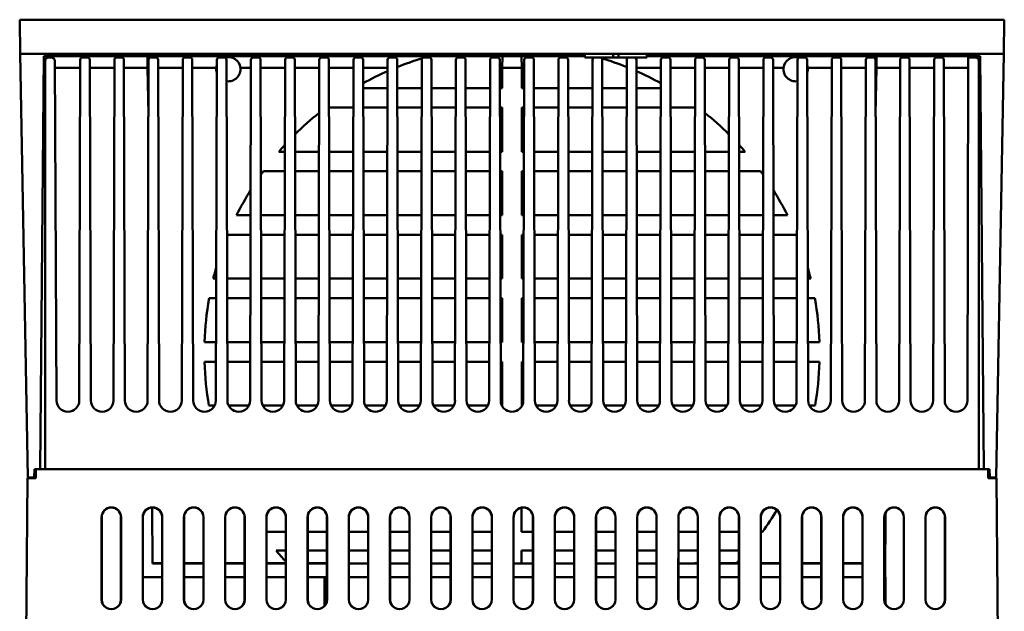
# Model space of a CAD drawing. Header units: inches. Extents: x -2.4 to 45.1, y -8.1 to 29.8.
# Tile 31 of 34: x 11.4 to 18.5, y 25.5 to 29.8. Entities that reach past the tile are written whole.
import ezdxf

# ---------------------------------------------------------------- set-up
doc = ezdxf.new("R2010")
doc.units = ezdxf.units.IN
doc.header["$MEASUREMENT"] = 0
doc.layers.add('Visible Edges(ANSI)', color=7, linetype='Continuous', lineweight=50)

msp = doc.modelspace()

# ---------------------------------------------------------------- linework, layer by layer
at = {"layer": 'Visible Edges(ANSI)'}
for p, q in [((11.3779, 29.8107), (18.5479, 29.8107)), ((11.3779, 29.8107), (11.3823, 29.5607)), ((18.5479, 29.8107), (18.5436, 29.5607)), ((11.4362, 26.4757), (11.3823, 29.5607)), ((11.3823, 29.5607), (18.5436, 29.5607)), ((11.5267, 26.5357), (11.5529, 29.5457)), ((11.5529, 29.5457), (15.4943, 29.5457)), ((11.5629, 29.2394), (11.5576, 29.5457)), ((12.3076, 29.5457), (12.3091, 29.4607)), ((14.8926, 29.5457), (14.8925, 29.4607)), ((15.0334, 29.4607), (15.0333, 29.5457)), ((15.4942, 29.5607), (15.4944, 29.5357)), ((15.6992, 29.5607), (15.6994, 29.5357)), ((15.7392, 29.5607), (15.739, 29.5357)), ((15.9442, 29.5607), (15.944, 29.5357)), ((15.9441, 29.5457), (18.3729, 29.5457)), ((17.6183, 29.5457), (17.6168, 29.4607)), ((18.3683, 29.5457), (18.3629, 29.2394)), ((18.3729, 29.5457), (18.3992, 26.5357)), ((18.5436, 29.5607), (18.4897, 26.4757)), ((11.5629, 29.5107), (11.5629, 26.5357)), ((11.6081, 29.5357), (11.5879, 29.5357)), ((11.6469, 27.0357), (11.6331, 29.5109)), ((11.8186, 29.5183), (11.8117, 27.0357)), ((11.8712, 29.5357), (11.8361, 29.5357)), ((11.8957, 27.0357), (11.8887, 29.5183)), ((12.0674, 29.5183), (12.0604, 27.0357)), ((12.12, 29.5357), (12.0849, 29.5357)), ((12.1444, 27.0357), (12.1375, 29.5183)), ((12.3161, 29.5183), (12.3092, 27.0357)), ((12.3687, 29.5357), (12.3336, 29.5357)), ((12.3932, 27.0357), (12.3862, 29.5183)), ((12.5649, 29.5183), (12.5579, 27.0357)), ((12.6175, 29.5357), (12.5824, 29.5357)), ((12.6419, 27.0357), (12.635, 29.5183)), ((12.8136, 29.5183), (12.8067, 27.0357)), ((12.8662, 29.5357), (12.8311, 29.5357)), ((12.8907, 27.0357), (12.8837, 29.5183)), ((13.0623, 29.5183), (13.0554, 27.0357)), ((13.1149, 29.5357), (13.0798, 29.5357)), ((13.1394, 27.0357), (13.1324, 29.5183)), ((13.3111, 29.5183), (13.3041, 27.0357)), ((13.3637, 29.5357), (13.3286, 29.5357)), ((13.3881, 27.0357), (13.3812, 29.5183)), ((13.5598, 29.5183), (13.5529, 27.0357)), ((13.6124, 29.5357), (13.5773, 29.5357)), ((13.6369, 27.0357), (13.6299, 29.5183)), ((13.8086, 29.5183), (13.8016, 27.0357)), ((13.8612, 29.5357), (13.8261, 29.5357)), ((13.8856, 27.0357), (13.8787, 29.5183)), ((14.0573, 29.5183), (14.0504, 27.0357)), ((14.1099, 29.5357), (14.0748, 29.5357)), ((14.1344, 27.0357), (14.1274, 29.5183)), ((14.306, 29.5183), (14.2991, 27.0357)), ((14.3586, 29.5357), (14.3235, 29.5357)), ((14.3831, 27.0357), (14.3761, 29.5183)), ((14.5548, 29.5183), (14.5478, 27.0357)), ((14.6074, 29.5357), (14.5723, 29.5357)), ((14.6318, 27.0357), (14.6249, 29.5183)), ((14.8035, 29.5183), (14.7966, 27.0357)), ((14.8561, 29.5357), (14.821, 29.5357)), ((14.8806, 27.0357), (14.8736, 29.5183)), ((15.0523, 29.5183), (15.0453, 27.0357)), ((15.1049, 29.5357), (15.0698, 29.5357)), ((15.1293, 27.0357), (15.1224, 29.5183)), ((15.301, 29.5183), (15.2941, 27.0357)), ((15.3536, 29.5357), (15.3185, 29.5357)), ((15.3781, 27.0357), (15.3711, 29.5183)), ((15.4944, 29.5357), (15.6994, 29.5357)), ((15.5497, 29.5183), (15.5428, 27.0357)), ((15.6268, 27.0357), (15.6198, 29.5183)), ((15.6994, 29.5357), (15.739, 29.5357)), ((15.739, 29.5357), (15.944, 29.5357)), ((15.7985, 29.5183), (15.7915, 27.0357)), ((15.8755, 27.0357), (15.8686, 29.5183)), ((16.0472, 29.5183), (16.0403, 27.0357)), ((16.0998, 29.5357), (16.0647, 29.5357)), ((16.1243, 27.0357), (16.1173, 29.5183)), ((16.296, 29.5183), (16.289, 27.0357)), ((16.3486, 29.5357), (16.3135, 29.5357)), ((16.373, 27.0357), (16.3661, 29.5183)), ((16.5447, 29.5183), (16.5378, 27.0357)), ((16.5973, 29.5357), (16.5622, 29.5357)), ((16.6218, 27.0357), (16.6148, 29.5183)), ((16.7935, 29.5183), (16.7865, 27.0357)), ((16.8461, 29.5357), (16.811, 29.5357)), ((16.8705, 27.0357), (16.8636, 29.5183)), ((17.0422, 29.5183), (17.0352, 27.0357)), ((17.0948, 29.5357), (17.0597, 29.5357)), ((17.1192, 27.0357), (17.1123, 29.5183)), ((17.2909, 29.5183), (17.284, 27.0357)), ((17.3435, 29.5357), (17.3084, 29.5357)), ((17.368, 27.0357), (17.361, 29.5183)), ((17.5397, 29.5183), (17.5327, 27.0357)), ((17.5923, 29.5357), (17.5572, 29.5357)), ((17.6167, 27.0357), (17.6098, 29.5183)), ((17.7884, 29.5183), (17.7815, 27.0357)), ((17.841, 29.5357), (17.8059, 29.5357)), ((17.8655, 27.0357), (17.8585, 29.5183)), ((18.0372, 29.5183), (18.0302, 27.0357)), ((18.0898, 29.5357), (18.0547, 29.5357)), ((18.1142, 27.0357), (18.1073, 29.5183)), ((18.2859, 29.5357), (18.2789, 27.0357)), ((18.3379, 29.5357), (18.2859, 29.5357)), ((18.3629, 26.5357), (18.3629, 29.5107)), ((11.5591, 29.4607), (11.5629, 29.4607)), ((11.6334, 29.4607), (11.8185, 29.4607)), ((12.0672, 29.4607), (11.8889, 29.4607)), ((12.3091, 29.4607), (12.1376, 29.4607)), ((12.3091, 29.4607), (12.316, 29.4607)), ((12.3091, 29.4607), (12.315, 29.1213)), ((12.3864, 29.4607), (12.5647, 29.4607)), ((12.6351, 29.4607), (12.81, 29.4607)), ((12.9859, 29.4607), (13.0622, 29.4607)), ((13.1326, 29.4607), (13.3109, 29.4607)), ((13.3813, 29.4607), (13.5597, 29.4607)), ((13.6301, 29.4607), (13.8084, 29.4607)), ((13.8788, 29.4607), (14.0571, 29.4607)), ((14.8925, 29.4607), (14.8924, 29.3116)), ((14.8925, 29.4607), (15.0334, 29.4607)), ((15.0335, 29.3116), (15.0334, 29.4607)), ((15.8687, 29.4607), (16.0471, 29.4607)), ((16.1175, 29.4607), (16.2958, 29.4607)), ((16.3662, 29.4607), (16.5446, 29.4607)), ((16.615, 29.4607), (16.7933, 29.4607)), ((16.8637, 29.4607), (16.94, 29.4607)), ((17.1159, 29.4607), (17.2908, 29.4607)), ((17.3612, 29.4607), (17.5395, 29.4607)), ((17.6099, 29.4607), (17.6168, 29.4607)), ((17.6109, 29.1213), (17.6168, 29.4607)), ((17.7883, 29.4607), (17.6168, 29.4607)), ((18.037, 29.4607), (17.8587, 29.4607)), ((18.1074, 29.4607), (18.2857, 29.4607)), ((18.3629, 29.4607), (18.3668, 29.4607)), ((14.0567, 29.3116), (13.8792, 29.3116)), ((14.3055, 29.3116), (14.128, 29.3116)), ((14.5542, 29.3116), (14.3767, 29.3116)), ((14.8029, 29.3116), (14.6255, 29.3116)), ((14.8924, 29.3116), (14.8742, 29.3116)), ((15.0517, 29.3116), (15.0335, 29.3116)), ((15.3004, 29.3116), (15.1229, 29.3116)), ((15.5492, 29.3116), (15.3717, 29.3116)), ((15.7979, 29.3116), (15.6204, 29.3116)), ((16.0467, 29.3116), (15.8692, 29.3116)), ((13.6309, 29.1705), (13.8076, 29.1705)), ((13.8796, 29.1705), (14.0563, 29.1705)), ((14.1284, 29.1705), (14.3051, 29.1705)), ((14.3771, 29.1705), (14.5538, 29.1705)), ((14.6259, 29.1705), (14.8026, 29.1705)), ((14.8746, 29.1705), (14.8923, 29.1705)), ((14.8923, 29.1705), (14.8921, 28.849)), ((15.0336, 29.1705), (15.0513, 29.1705)), ((15.0338, 28.849), (15.0336, 29.1705)), ((15.1233, 29.1705), (15.3, 29.1705)), ((15.3721, 29.1705), (15.5488, 29.1705)), ((15.6208, 29.1705), (15.7975, 29.1705)), ((15.8696, 29.1705), (16.0463, 29.1705)), ((16.1183, 29.1705), (16.295, 29.1705)), ((13.3092, 28.849), (13.2656, 28.849)), ((13.5579, 28.849), (13.3831, 28.849)), ((13.8067, 28.849), (13.6318, 28.849)), ((14.0554, 28.849), (13.8805, 28.849)), ((14.3042, 28.849), (14.1293, 28.849)), ((14.5529, 28.849), (14.378, 28.849)), ((14.8017, 28.849), (14.6268, 28.849)), ((14.8921, 28.849), (14.8755, 28.849)), ((15.0504, 28.849), (15.0338, 28.849)), ((15.2991, 28.849), (15.1242, 28.849)), ((15.5479, 28.849), (15.373, 28.849)), ((15.7966, 28.849), (15.6217, 28.849)), ((16.0454, 28.849), (15.8705, 28.849)), ((16.2941, 28.849), (16.1192, 28.849)), ((16.5428, 28.849), (16.3679, 28.849)), ((16.6603, 28.849), (16.6167, 28.849)), ((13.153, 28.7071), (13.3088, 28.7071)), ((13.3835, 28.7071), (13.5576, 28.7071)), ((13.6322, 28.7071), (13.8063, 28.7071)), ((13.8809, 28.7071), (14.055, 28.7071)), ((14.1297, 28.7071), (14.3038, 28.7071)), ((14.3784, 28.7071), (14.5525, 28.7071)), ((14.6272, 28.7071), (14.8013, 28.7071)), ((14.8759, 28.7071), (14.892, 28.7071)), ((14.892, 28.7071), (14.8917, 28.3863)), ((15.0339, 28.7071), (15.05, 28.7071)), ((15.0342, 28.3863), (15.0339, 28.7071)), ((15.1246, 28.7071), (15.2987, 28.7071)), ((15.3734, 28.7071), (15.5475, 28.7071)), ((15.6221, 28.7071), (15.7962, 28.7071)), ((15.8709, 28.7071), (16.045, 28.7071)), ((16.1196, 28.7071), (16.2937, 28.7071)), ((16.3683, 28.7071), (16.5424, 28.7071)), ((16.6171, 28.7071), (16.7729, 28.7071)), ((13.0592, 28.3863), (12.9579, 28.3863)), ((13.3079, 28.3863), (13.1356, 28.3863)), ((13.5567, 28.3863), (13.3844, 28.3863)), ((13.8054, 28.3863), (13.6331, 28.3863)), ((14.0541, 28.3863), (13.8818, 28.3863)), ((14.3029, 28.3863), (14.1306, 28.3863)), ((14.5516, 28.3863), (14.3793, 28.3863)), ((14.8004, 28.3863), (14.6281, 28.3863)), ((14.8917, 28.3863), (14.8768, 28.3863)), ((15.0491, 28.3863), (15.0342, 28.3863)), ((15.2978, 28.3863), (15.1255, 28.3863)), ((15.5466, 28.3863), (15.3743, 28.3863)), ((15.7953, 28.3863), (15.623, 28.3863)), ((16.0441, 28.3863), (15.8718, 28.3863)), ((16.2928, 28.3863), (16.1205, 28.3863)), ((16.5415, 28.3863), (16.3692, 28.3863)), ((16.7903, 28.3863), (16.618, 28.3863)), ((16.968, 28.3863), (16.8667, 28.3863)), ((12.8929, 28.2438), (13.0588, 28.2438)), ((13.136, 28.2438), (13.3075, 28.2438)), ((13.3847, 28.2438), (13.5563, 28.2438)), ((13.6335, 28.2438), (13.805, 28.2438)), ((13.8822, 28.2438), (14.0537, 28.2438)), ((14.131, 28.2438), (14.3025, 28.2438)), ((14.3797, 28.2438), (14.5512, 28.2438)), ((14.6285, 28.2438), (14.8, 28.2438)), ((14.8772, 28.2438), (14.8916, 28.2438)), ((14.8916, 28.2438), (14.8914, 27.9237)), ((15.0343, 28.2438), (15.0487, 28.2438)), ((15.0345, 27.9237), (15.0343, 28.2438)), ((15.1259, 28.2438), (15.2974, 28.2438)), ((15.3747, 28.2438), (15.5462, 28.2438)), ((15.6234, 28.2438), (15.7949, 28.2438)), ((15.8722, 28.2438), (16.0437, 28.2438)), ((16.1209, 28.2438), (16.2924, 28.2438)), ((16.3696, 28.2438), (16.5411, 28.2438)), ((16.6184, 28.2438), (16.7899, 28.2438)), ((16.8671, 28.2438), (17.033, 28.2438)), ((12.8091, 27.9237), (12.7878, 27.9237)), ((13.0579, 27.9237), (12.8882, 27.9237)), ((13.3066, 27.9237), (13.1369, 27.9237)), ((13.5554, 27.9237), (13.3856, 27.9237)), ((13.8041, 27.9237), (13.6344, 27.9237)), ((14.0528, 27.9237), (13.8831, 27.9237)), ((14.3016, 27.9237), (14.1319, 27.9237)), ((14.5503, 27.9237), (14.3806, 27.9237)), ((14.7991, 27.9237), (14.6293, 27.9237)), ((14.8914, 27.9237), (14.8781, 27.9237)), ((15.0478, 27.9237), (15.0345, 27.9237)), ((15.2965, 27.9237), (15.1268, 27.9237)), ((15.5453, 27.9237), (15.3756, 27.9237)), ((15.794, 27.9237), (15.6243, 27.9237)), ((16.0428, 27.9237), (15.8731, 27.9237)), ((16.2915, 27.9237), (16.1218, 27.9237)), ((16.5402, 27.9237), (16.3705, 27.9237)), ((16.789, 27.9237), (16.6193, 27.9237)), ((17.0377, 27.9237), (16.868, 27.9237)), ((17.1381, 27.9237), (17.1168, 27.9237)), ((12.7573, 27.7804), (12.8087, 27.7804)), ((12.8886, 27.7804), (13.0575, 27.7804)), ((13.1373, 27.7804), (13.3062, 27.7804)), ((13.386, 27.7804), (13.555, 27.7804)), ((13.6348, 27.7804), (13.8037, 27.7804)), ((13.8835, 27.7804), (14.0524, 27.7804)), ((14.1323, 27.7804), (14.3012, 27.7804)), ((14.381, 27.7804), (14.5499, 27.7804)), ((14.6298, 27.7804), (14.7987, 27.7804)), ((14.8785, 27.7804), (14.8913, 27.7804)), ((14.8913, 27.7804), (14.891, 27.461)), ((15.0346, 27.7804), (15.0474, 27.7804)), ((15.0349, 27.461), (15.0346, 27.7804)), ((15.1272, 27.7804), (15.2961, 27.7804)), ((15.376, 27.7804), (15.5449, 27.7804)), ((15.6247, 27.7804), (15.7936, 27.7804)), ((15.8735, 27.7804), (16.0424, 27.7804)), ((16.1222, 27.7804), (16.2911, 27.7804)), ((16.3709, 27.7804), (16.5398, 27.7804)), ((16.6197, 27.7804), (16.7886, 27.7804)), ((16.8684, 27.7804), (17.0373, 27.7804)), ((17.1172, 27.7804), (17.1686, 27.7804)), ((12.8078, 27.461), (12.7237, 27.461)), ((13.0566, 27.461), (12.8895, 27.461)), ((13.3053, 27.461), (13.1382, 27.461)), ((13.5541, 27.461), (13.3869, 27.461)), ((13.8028, 27.461), (13.6357, 27.461)), ((14.0515, 27.461), (13.8844, 27.461)), ((14.3003, 27.461), (14.1332, 27.461)), ((14.549, 27.461), (14.3819, 27.461)), ((14.7978, 27.461), (14.6306, 27.461)), ((14.891, 27.461), (14.8794, 27.461)), ((15.0465, 27.461), (15.0349, 27.461)), ((15.2952, 27.461), (15.1281, 27.461)), ((15.544, 27.461), (15.3769, 27.461)), ((15.7927, 27.461), (15.6256, 27.461)), ((16.0415, 27.461), (15.8743, 27.461)), ((16.2902, 27.461), (16.1231, 27.461)), ((16.539, 27.461), (16.3718, 27.461)), ((16.7877, 27.461), (16.6206, 27.461)), ((17.0364, 27.461), (16.8693, 27.461)), ((17.2022, 27.461), (17.1181, 27.461)), ((12.7235, 27.3172), (12.8074, 27.3172)), ((12.8899, 27.3172), (13.0562, 27.3172)), ((13.1386, 27.3172), (13.3049, 27.3172)), ((13.3873, 27.3172), (13.5537, 27.3172)), ((13.6361, 27.3172), (13.8024, 27.3172)), ((13.8848, 27.3172), (14.0511, 27.3172)), ((14.1336, 27.3172), (14.2999, 27.3172)), ((14.3823, 27.3172), (14.5486, 27.3172)), ((14.631, 27.3172), (14.7974, 27.3172)), ((14.8798, 27.3172), (14.8909, 27.3172)), ((14.8909, 27.3172), (14.8907, 26.9985)), ((15.035, 27.3172), (15.0461, 27.3172)), ((15.0352, 26.9985), (15.035, 27.3172)), ((15.1285, 27.3172), (15.2948, 27.3172)), ((15.3773, 27.3172), (15.5436, 27.3172)), ((15.626, 27.3172), (15.7923, 27.3172)), ((15.8748, 27.3172), (16.0411, 27.3172)), ((16.1235, 27.3172), (16.2898, 27.3172)), ((16.3722, 27.3172), (16.5385, 27.3172)), ((16.621, 27.3172), (16.7873, 27.3172)), ((16.8697, 27.3172), (17.036, 27.3172)), ((17.1185, 27.3172), (17.2024, 27.3172)), ((12.7977, 26.9985), (12.7563, 26.9985)), ((13.0465, 26.9985), (12.8996, 26.9985)), ((13.2952, 26.9985), (13.1483, 26.9985)), ((13.544, 26.9985), (13.397, 26.9985)), ((13.7927, 26.9985), (13.6458, 26.9985)), ((14.0415, 26.9985), (13.8945, 26.9985)), ((14.2902, 26.9985), (14.1433, 26.9985)), ((14.5389, 26.9985), (14.392, 26.9985)), ((14.7877, 26.9985), (14.6407, 26.9985)), ((14.8907, 26.9985), (14.8895, 26.9985)), ((15.0364, 26.9985), (15.0352, 26.9985)), ((15.2852, 26.9985), (15.1382, 26.9985)), ((15.5339, 26.9985), (15.387, 26.9985)), ((15.7826, 26.9985), (15.6357, 26.9985)), ((16.0314, 26.9985), (15.8844, 26.9985)), ((16.2801, 26.9985), (16.1332, 26.9985)), ((16.5289, 26.9985), (16.3819, 26.9985)), ((16.7776, 26.9985), (16.6307, 26.9985)), ((17.0263, 26.9985), (16.8794, 26.9985)), ((17.1696, 26.9985), (17.1281, 26.9985)), ((11.4851, 26.5357), (11.4841, 26.4757)), ((11.4851, 26.5357), (11.4949, 26.5357)), ((11.4949, 26.5357), (11.4944, 26.4707)), ((18.4309, 26.5357), (11.4949, 26.5357)), ((18.4309, 26.5357), (18.4408, 26.5357)), ((18.4315, 26.4707), (18.4309, 26.5357)), ((18.4418, 26.4757), (18.4408, 26.5357)), ((11.4344, 26.4707), (11.3821, 20.4857)), ((11.4344, 26.4707), (11.4594, 26.4707)), ((11.4841, 26.4757), (11.4362, 26.4757)), ((11.4944, 26.4707), (11.4594, 26.4707)), ((11.4841, 26.4757), (11.4944, 26.4757)), ((18.4315, 26.4757), (18.4418, 26.4757)), ((18.4665, 26.4707), (18.4315, 26.4707)), ((18.4897, 26.4757), (18.4418, 26.4757)), ((18.4665, 26.4707), (18.4915, 26.4707)), ((18.5437, 20.4857), (18.4915, 26.4707)), ((12.3424, 26.2559), (12.3459, 25.8485)), ((15.0313, 26.0785), (15.0311, 26.2545)), ((11.9741, 25.5857), (11.9742, 26.1857)), ((11.975, 26.1857), (11.975, 25.5857)), ((12.1155, 25.5857), (12.1155, 26.1857)), ((12.1164, 26.1857), (12.1164, 25.5857)), ((12.2741, 25.5857), (12.2742, 26.1857)), ((12.275, 26.1857), (12.275, 25.5857)), ((12.4155, 25.5857), (12.4155, 26.1857)), ((12.4164, 26.1857), (12.4164, 25.5857)), ((12.5741, 25.5857), (12.5742, 26.1857)), ((12.575, 26.1857), (12.575, 25.5857)), ((12.7155, 25.5857), (12.7155, 26.1857)), ((12.7164, 26.1857), (12.7164, 25.5857)), ((12.8741, 25.5857), (12.8742, 26.1857)), ((12.875, 26.1857), (12.875, 25.5857)), ((13.0155, 25.5857), (13.0155, 26.1857)), ((13.0164, 26.1857), (13.0164, 25.5857)), ((13.1741, 25.5857), (13.1742, 26.1857)), ((13.175, 26.1857), (13.175, 25.5857)), ((13.3155, 25.5857), (13.3155, 26.1857)), ((13.3164, 26.1857), (13.3164, 25.5857)), ((13.4741, 25.5857), (13.4742, 26.1857)), ((13.475, 26.1857), (13.475, 25.5857)), ((13.6155, 25.5857), (13.6155, 26.1857)), ((13.6164, 26.1857), (13.6164, 25.5857)), ((13.7741, 25.5857), (13.7742, 26.1857)), ((13.775, 26.1857), (13.775, 25.5857)), ((13.9155, 25.5857), (13.9155, 26.1857)), ((13.9164, 26.1857), (13.9164, 25.5857)), ((14.0741, 25.5857), (14.0742, 26.1857)), ((14.075, 26.1857), (14.075, 25.5857)), ((14.2155, 25.5857), (14.2155, 26.1857)), ((14.2164, 26.1857), (14.2164, 25.5857)), ((14.3741, 25.5857), (14.3742, 26.1857)), ((14.375, 26.1857), (14.375, 25.5857)), ((14.5155, 25.5857), (14.5155, 26.1857)), ((14.5164, 26.1857), (14.5164, 25.5857)), ((14.6741, 25.5857), (14.6742, 26.1857)), ((14.675, 26.1857), (14.675, 25.5857)), ((14.8155, 25.5857), (14.8155, 26.1857)), ((14.8164, 26.1857), (14.8164, 25.5857)), ((14.9741, 25.5857), (14.9742, 26.1857)), ((14.975, 26.1857), (14.975, 25.5857)), ((15.1155, 25.5857), (15.1155, 26.1857)), ((15.1164, 26.1857), (15.1164, 25.5857)), ((15.2741, 25.5857), (15.2742, 26.1857)), ((15.275, 26.1857), (15.275, 25.5857)), ((15.4155, 25.5857), (15.4155, 26.1857)), ((15.4164, 26.1857), (15.4164, 25.5857)), ((15.5741, 25.5857), (15.5742, 26.1857)), ((15.575, 26.1857), (15.575, 25.5857)), ((15.7155, 25.5857), (15.7155, 26.1857)), ((15.7164, 26.1857), (15.7164, 25.5857)), ((15.8741, 25.5857), (15.8742, 26.1857)), ((15.875, 26.1857), (15.875, 25.5857)), ((16.0155, 25.5857), (16.0155, 26.1857)), ((16.0164, 26.1857), (16.0164, 25.5857)), ((16.1741, 25.5857), (16.1742, 26.1857)), ((16.175, 26.1857), (16.175, 25.5857)), ((16.3155, 25.5857), (16.3155, 26.1857)), ((16.3164, 26.1857), (16.3164, 25.5857)), ((16.4741, 25.5857), (16.4742, 26.1857)), ((16.475, 26.1857), (16.475, 25.5857)), ((16.6155, 25.5857), (16.6155, 26.1857)), ((16.6164, 26.1857), (16.6164, 25.5857)), ((16.7741, 25.5857), (16.7742, 26.1857)), ((16.775, 26.1857), (16.775, 25.5857)), ((16.9155, 25.5857), (16.9155, 26.1857)), ((16.9164, 26.1857), (16.9164, 25.5857)), ((17.0741, 25.5857), (17.0742, 26.1857)), ((17.075, 26.1857), (17.075, 25.5857)), ((17.2155, 25.5857), (17.2155, 26.1857)), ((17.2164, 26.1857), (17.2164, 25.5857)), ((17.3741, 25.5857), (17.3742, 26.1857)), ((17.375, 26.1857), (17.375, 25.5857)), ((17.5155, 25.5857), (17.5155, 26.1857)), ((17.5164, 26.1857), (17.5164, 25.5857)), ((17.6741, 25.5857), (17.6742, 26.1857)), ((17.675, 26.1857), (17.675, 25.5857)), ((17.6835, 26.2192), (17.6795, 25.7485)), ((17.8155, 25.5857), (17.8155, 26.1857)), ((17.8164, 26.1857), (17.8164, 25.5857)), ((17.9741, 25.5857), (17.9742, 26.1857)), ((17.975, 26.1857), (17.975, 25.5857)), ((18.1155, 25.5857), (18.1155, 26.1857)), ((18.1164, 26.1857), (18.1164, 25.5857)), ((13.3155, 26.0785), (13.175, 26.0785)), ((13.6155, 26.0785), (13.475, 26.0785)), ((13.9155, 26.0785), (13.775, 26.0785)), ((14.2155, 26.0785), (14.075, 26.0785)), ((14.5155, 26.0785), (14.375, 26.0785)), ((14.8155, 26.0785), (14.675, 26.0785)), ((15.1155, 26.0785), (15.0313, 26.0785)), ((15.4155, 26.0785), (15.275, 26.0785)), ((15.7155, 26.0785), (15.575, 26.0785)), ((16.0155, 26.0785), (15.875, 26.0785)), ((16.3155, 26.0785), (16.175, 26.0785)), ((16.6155, 26.0785), (16.475, 26.0785)), ((16.7868, 26.0785), (16.775, 26.0785)), ((13.2459, 25.9419), (13.3155, 25.9419)), ((13.475, 25.9419), (13.6155, 25.9419)), ((13.775, 25.9419), (13.9155, 25.9419)), ((14.075, 25.9419), (14.2155, 25.9419)), ((14.375, 25.9419), (14.5155, 25.9419)), ((14.675, 25.9419), (14.8155, 25.9419)), ((15.0315, 25.9419), (15.1155, 25.9419)), ((15.0316, 25.8485), (15.0315, 25.9419)), ((15.275, 25.9419), (15.4155, 25.9419)), ((15.575, 25.9419), (15.7155, 25.9419)), ((15.875, 25.9419), (16.0155, 25.9419)), ((16.175, 25.9419), (16.3155, 25.9419)), ((16.475, 25.9419), (16.6155, 25.9419)), ((12.3459, 25.8507), (12.4155, 25.8507)), ((12.3459, 25.8485), (12.4155, 25.8485)), ((12.575, 25.8507), (12.7155, 25.8507)), ((12.575, 25.8485), (12.7155, 25.8485)), ((12.875, 25.8507), (13.0155, 25.8507)), ((12.875, 25.8485), (13.0155, 25.8485)), ((13.175, 25.8507), (13.3155, 25.8507)), ((13.175, 25.8485), (13.3155, 25.8485)), ((13.475, 25.8507), (13.6155, 25.8507)), ((13.475, 25.8485), (13.6155, 25.8485)), ((13.775, 25.8485), (13.9155, 25.8485)), ((14.075, 25.8485), (14.2155, 25.8485)), ((14.375, 25.8485), (14.5155, 25.8485)), ((14.675, 25.8485), (14.8155, 25.8485)), ((14.975, 25.8485), (15.1155, 25.8485)), ((15.275, 25.8485), (15.4155, 25.8485)), ((15.575, 25.8485), (15.7155, 25.8485)), ((15.875, 25.8485), (16.0155, 25.8485)), ((16.175, 25.8485), (16.3155, 25.8485)), ((16.2955, 25.8507), (16.3155, 25.8507)), ((16.2955, 25.8507), (16.2955, 25.8485)), ((16.475, 25.8507), (16.6155, 25.8507)), ((16.475, 25.8485), (16.6155, 25.8485)), ((16.775, 25.8507), (16.9155, 25.8507)), ((16.775, 25.8485), (16.9155, 25.8485)), ((17.075, 25.8507), (17.2155, 25.8507)), ((17.075, 25.8485), (17.2155, 25.8485)), ((17.375, 25.8507), (17.5155, 25.8507)), ((17.375, 25.8485), (17.5155, 25.8485)), ((12.275, 25.7485), (12.4155, 25.7485)), ((12.575, 25.7485), (12.7155, 25.7485)), ((12.875, 25.7485), (13.0155, 25.7485)), ((13.175, 25.7485), (13.3155, 25.7485)), ((13.475, 25.7485), (13.6155, 25.7485)), ((13.5964, 25.7485), (13.5982, 25.5396)), ((13.775, 25.7485), (13.9155, 25.7485)), ((14.075, 25.7485), (14.2155, 25.7485)), ((14.375, 25.7485), (14.5155, 25.7485)), ((14.675, 25.7485), (14.8155, 25.7485)), ((14.975, 25.7485), (15.1155, 25.7485)), ((15.275, 25.7485), (15.4155, 25.7485)), ((15.575, 25.7485), (15.7155, 25.7485)), ((15.875, 25.7485), (16.0155, 25.7485)), ((16.175, 25.7485), (16.3155, 25.7485)), ((16.475, 25.7485), (16.6155, 25.7485)), ((16.775, 25.7485), (16.9155, 25.7485)), ((17.075, 25.7485), (17.2155, 25.7485)), ((17.375, 25.7485), (17.5155, 25.7485)), ((17.675, 25.7485), (17.6795, 25.7485)), ((17.6795, 25.7485), (17.6838, 25.7485)), ((17.6839, 25.5516), (17.6838, 25.7485))]:
    msp.add_line(p, q, dxfattribs=at)
for centre, radius, start, end in [((11.5879, 29.5107), 0.025, 90, 180), ((11.6081, 29.5107), 0.025, 0.32085, 90), ((11.8361, 29.5182), 0.0175, 90, 179.83957), ((11.8712, 29.5182), 0.0175, 0.16043, 90), ((12.0849, 29.5182), 0.0175, 90, 179.83957), ((12.12, 29.5182), 0.0175, 0.16043, 90), ((12.3336, 29.5182), 0.0175, 90, 179.83957), ((12.3687, 29.5182), 0.0175, 0.16043, 90), ((12.5824, 29.5182), 0.0175, 90, 179.83957), ((12.6175, 29.5182), 0.0175, 0.16043, 90), ((12.8311, 29.5182), 0.0175, 90, 179.83957), ((12.8662, 29.5182), 0.0175, 0.16043, 90), ((13.0798, 29.5182), 0.0175, 90, 179.83957), ((13.1149, 29.5182), 0.0175, 0.16043, 90), ((13.3286, 29.5182), 0.0175, 90, 179.83957), ((13.3637, 29.5182), 0.0175, 0.16043, 90), ((13.5773, 29.5182), 0.0175, 90, 179.83957), ((13.6124, 29.5182), 0.0175, 0.16043, 90), ((13.8261, 29.5182), 0.0175, 90, 179.83957), ((13.8612, 29.5182), 0.0175, 0.16043, 90), ((14.0748, 29.5182), 0.0175, 90, 179.83957), ((14.1099, 29.5182), 0.0175, 0.16043, 90), ((14.3235, 29.5182), 0.0175, 90, 179.83957), ((14.3586, 29.5182), 0.0175, 0.16043, 90), ((14.5723, 29.5182), 0.0175, 90, 179.83957), ((14.6074, 29.5182), 0.0175, 0.16043, 90), ((14.821, 29.5182), 0.0175, 90, 179.83957), ((14.8561, 29.5182), 0.0175, 0.16043, 90), ((15.0698, 29.5182), 0.0175, 90, 179.83957), ((15.1049, 29.5182), 0.0175, 0.16043, 90), ((15.3185, 29.5182), 0.0175, 90, 179.83957), ((15.3536, 29.5182), 0.0175, 0.16043, 90), ((15.5672, 29.5182), 0.0175, 90, 179.83957), ((15.6023, 29.5182), 0.0175, 0.16043, 90), ((15.816, 29.5182), 0.0175, 90, 179.83957), ((15.8511, 29.5182), 0.0175, 0.16043, 90), ((16.0647, 29.5182), 0.0175, 90, 179.83957), ((16.0998, 29.5182), 0.0175, 0.16043, 90), ((16.3135, 29.5182), 0.0175, 90, 179.83957), ((16.3486, 29.5182), 0.0175, 0.16043, 90), ((16.5622, 29.5182), 0.0175, 90, 179.83957), ((16.5973, 29.5182), 0.0175, 0.16043, 90), ((16.811, 29.5182), 0.0175, 90, 179.83957), ((16.8461, 29.5182), 0.0175, 0.16043, 90), ((17.0597, 29.5182), 0.0175, 90, 179.83957), ((17.0948, 29.5182), 0.0175, 0.16043, 90), ((17.3084, 29.5182), 0.0175, 90, 179.83957), ((17.3435, 29.5182), 0.0175, 0.16043, 90), ((17.5572, 29.5182), 0.0175, 90, 179.83957), ((17.5923, 29.5182), 0.0175, 0.16043, 90), ((17.8059, 29.5182), 0.0175, 90, 179.83957), ((17.841, 29.5182), 0.0175, 0.16043, 90), ((18.0547, 29.5182), 0.0175, 90, 179.83957), ((18.0898, 29.5182), 0.0175, 0.16043, 90), ((18.3379, 29.5107), 0.025, 0, 90), ((11.7293, 27.0357), 0.0824, 180, 0), ((11.9781, 27.0357), 0.0824, 180, 0), ((12.2268, 27.0357), 0.0824, 180, 0), ((12.4755, 27.0357), 0.0824, 180, 0), ((12.7243, 27.0357), 0.0824, 180, 0), ((12.973, 27.0357), 0.0824, 180, 0), ((13.2218, 27.0357), 0.0824, 180, 0), ((13.4705, 27.0357), 0.0824, 180, 0), ((13.7192, 27.0357), 0.0824, 180, 0), ((13.968, 27.0357), 0.0824, 180, 0), ((14.2167, 27.0357), 0.0824, 180, 0), ((14.4655, 27.0357), 0.0824, 180, 0), ((14.7142, 27.0357), 0.0824, 180, 0), ((14.9629, 27.0357), 0.0824, 180, 0), ((15.2117, 27.0357), 0.0824, 180, 0), ((15.4604, 27.0357), 0.0824, 180, 0), ((15.7092, 27.0357), 0.0824, 180, 0), ((15.9579, 27.0357), 0.0824, 180, 0), ((16.2067, 27.0357), 0.0824, 180, 0), ((16.4554, 27.0357), 0.0824, 180, 0), ((16.7041, 27.0357), 0.0824, 180, 0), ((16.9529, 27.0357), 0.0824, 180, 0), ((17.2016, 27.0357), 0.0824, 180, 0), ((17.4504, 27.0357), 0.0824, 180, 0), ((17.6991, 27.0357), 0.0824, 180, 0), ((17.9478, 27.0357), 0.0824, 180, 0), ((18.1966, 27.0357), 0.0824, 180, 0), ((12.0453, 26.1857), 0.0711, 0.00436, 179.99564), ((12.0453, 26.1857), 0.0702, 0.00436, 179.99564), ((12.3453, 26.1857), 0.0711, 0.00436, 179.99564), ((12.3453, 26.1857), 0.0702, 0.00436, 179.99564), ((12.6453, 26.1857), 0.0711, 0.00436, 179.99564), ((12.6453, 26.1857), 0.0702, 0.00436, 179.99564), ((12.9453, 26.1857), 0.0711, 0.00436, 179.99564), ((12.9453, 26.1857), 0.0702, 0.00436, 179.99564), ((13.2453, 26.1857), 0.0711, 0.00436, 179.99564), ((13.2453, 26.1857), 0.0702, 0.00436, 179.99564), ((13.5453, 26.1857), 0.0711, 0.00436, 179.99564), ((13.5453, 26.1857), 0.0702, 0.00436, 179.99564), ((13.8453, 26.1857), 0.0711, 0.00436, 179.99564), ((13.8453, 26.1857), 0.0702, 0.00436, 179.99564), ((14.1453, 26.1857), 0.0711, 0.00436, 179.99564), ((14.1453, 26.1857), 0.0702, 0.00436, 179.99564), ((14.4453, 26.1857), 0.0711, 0.00436, 179.99564), ((14.4453, 26.1857), 0.0702, 0.00436, 179.99564), ((14.7453, 26.1857), 0.0711, 0.00436, 179.99564), ((14.7453, 26.1857), 0.0702, 0.00436, 179.99564), ((15.0453, 26.1857), 0.0711, 0.00436, 179.99564), ((15.0453, 26.1857), 0.0702, 0.00436, 179.99564), ((15.3453, 26.1857), 0.0711, 0.00436, 179.99564), ((15.3453, 26.1857), 0.0702, 0.00436, 179.99564), ((15.6453, 26.1857), 0.0711, 0.00436, 179.99564), ((15.6453, 26.1857), 0.0702, 0.00436, 179.99564), ((15.9453, 26.1857), 0.0711, 0.00436, 179.99564), ((15.9453, 26.1857), 0.0702, 0.00436, 179.99564), ((16.2453, 26.1857), 0.0711, 0.00436, 179.99564), ((16.2453, 26.1857), 0.0702, 0.00436, 179.99564), ((16.5453, 26.1857), 0.0711, 0.00436, 179.99564), ((16.5453, 26.1857), 0.0702, 0.00436, 179.99564), ((16.8453, 26.1857), 0.0711, 0.00436, 179.99564), ((16.8453, 26.1857), 0.0702, 0.00436, 179.99564), ((17.1453, 26.1857), 0.0711, 0.00436, 179.99564), ((17.1453, 26.1857), 0.0702, 0.00436, 179.99564), ((17.4453, 26.1857), 0.0711, 0.00436, 179.99564), ((17.4453, 26.1857), 0.0702, 0.00436, 179.99564), ((17.7453, 26.1857), 0.0711, 0.00436, 179.99564), ((17.7453, 26.1857), 0.0702, 0.00436, 179.99564), ((18.0453, 26.1857), 0.0711, 0.00436, 179.99564), ((18.0453, 26.1857), 0.0702, 0.00436, 179.99564), ((12.0453, 25.5857), 0.0711, 179.99564, 0.00436), ((12.0453, 25.5857), 0.0703, 179.99564, 0.00436), ((12.3453, 25.5857), 0.0711, 179.99564, 0.00436), ((12.3453, 25.5857), 0.0703, 179.99564, 0.00436), ((12.6453, 25.5857), 0.0711, 179.99564, 0.00436), ((12.6453, 25.5857), 0.0703, 179.99564, 0.00436), ((12.9453, 25.5857), 0.0711, 179.99564, 0.00436), ((12.9453, 25.5857), 0.0703, 179.99564, 0.00436), ((13.2453, 25.5857), 0.0711, 179.99564, 0.00436), ((13.2453, 25.5857), 0.0703, 179.99564, 0.00436), ((13.5453, 25.5857), 0.0711, 179.99564, 0.00436), ((13.5453, 25.5857), 0.0703, 179.99564, 0.00436), ((13.8453, 25.5857), 0.0711, 179.99564, 0.00436), ((13.8453, 25.5857), 0.0703, 179.99564, 0.00436), ((14.1453, 25.5857), 0.0711, 179.99564, 0.00436), ((14.1453, 25.5857), 0.0703, 179.99564, 0.00436), ((14.4453, 25.5857), 0.0711, 179.99564, 0.00436), ((14.4453, 25.5857), 0.0703, 179.99564, 0.00436), ((14.7453, 25.5857), 0.0711, 179.99564, 0.00436), ((14.7453, 25.5857), 0.0703, 179.99564, 0.00436), ((15.0453, 25.5857), 0.0711, 179.99564, 0.00436), ((15.0453, 25.5857), 0.0703, 179.99564, 0.00436), ((15.3453, 25.5857), 0.0711, 179.99564, 0.00436), ((15.3453, 25.5857), 0.0703, 179.99564, 0.00436), ((15.6453, 25.5857), 0.0711, 179.99564, 0.00436), ((15.6453, 25.5857), 0.0703, 179.99564, 0.00436), ((15.9453, 25.5857), 0.0711, 179.99564, 0.00436), ((15.9453, 25.5857), 0.0703, 179.99564, 0.00436), ((16.2453, 25.5857), 0.0711, 179.99564, 0.00436), ((16.2453, 25.5857), 0.0703, 179.99564, 0.00436), ((16.5453, 25.5857), 0.0711, 179.99564, 0.00436), ((16.5453, 25.5857), 0.0703, 179.99564, 0.00436), ((16.8453, 25.5857), 0.0711, 179.99564, 0.00436), ((16.8453, 25.5857), 0.0703, 179.99564, 0.00436), ((17.1453, 25.5857), 0.0711, 179.99564, 0.00436), ((17.1453, 25.5857), 0.0703, 179.99564, 0.00436), ((17.4453, 25.5857), 0.0711, 179.99564, 0.00436), ((17.4453, 25.5857), 0.0703, 179.99564, 0.00436), ((17.7453, 25.5857), 0.0711, 179.99564, 0.00436), ((17.7453, 25.5857), 0.0703, 179.99564, 0.00436), ((18.0453, 25.5857), 0.0711, 179.99564, 0.00436), ((18.0453, 25.5857), 0.0703, 179.99564, 0.00436)]:
    msp.add_arc(centre, radius, start, end, dxfattribs=at)
for centre, major_axis, ratio, start_param, end_param in [((12.8979, 29.4499), (0, 0.0886), 1, 4.835435, 6.577185), ((14.9629, 27.3865), (0, -2.2405), 1, 3.411773, 3.428019), ((17.0279, 29.4499), (0, 0.0886), 1, 5.989186, 7.730935), ((12.8979, 29.4499), (0, 0.0886), 1, 1.264525, 1.44775), ((14.9629, 27.3865), (0, -2.2405), 1, 3.437071, 3.523681), ((14.9629, 27.3865), (0, -2.2405), 1, 2.759504, 2.846115), ((17.0279, 29.4499), (0, 0.0886), 1, 4.835435, 5.018661), ((12.8979, 29.4499), (0, 0.0886), 1, 1.447748, 1.871426), ((12.8979, 29.4499), (0, 0.0886), 1, 2.985046, 4.835437), ((14.9629, 27.3865), (0, -2.2405), 1, 3.557823, 3.646506), ((14.9629, 27.3865), (0, -2.2405), 1, 2.636679, 2.725362), ((17.0279, 29.4499), (0, 0.0886), 1, 1.447748, 3.29814), ((17.0279, 29.4499), (0, 0.0886), 1, 4.411759, 4.835437), ((14.9629, 27.3865), (0, -2.2405), 1, 3.818947, 3.924447), ((14.9629, 27.3865), (0, -2.2405), 1, 2.358739, 2.464238), ((14.9629, 27.3865), (0, -2.2405), 1, 3.971763, 4.001195), ((14.9629, 27.3865), (0, -2.2405), 1, 2.28199, 2.311423), ((14.9629, 27.3865), (0, -2.2405), 1, 4.082044, 4.095979), ((14.9629, 27.3865), (0, -2.2405), 1, 2.187206, 2.201142), ((14.9629, 27.3865), (0, -2.2405), 1, 4.156587, 4.249822), ((14.9629, 27.3865), (0, -2.2405), 1, 2.033363, 2.126598), ((14.9629, 27.3865), (0, -2.2405), 1, 4.319762, 4.326367), ((14.9629, 27.3865), (0, -2.2405), 1, 1.956818, 1.963423), ((14.9629, 27.3865), (0, -2.2405), 1, 4.432921, 4.470276), ((14.9629, 27.3865), (0, -2.2405), 1, 1.81291, 1.850264), ((14.9629, 27.3865), (0, -2.2405), 1, 4.535661, 4.67912), ((14.9629, 27.3865), (0, -2.2405), 1, 1.604065, 1.747525), ((14.9629, 27.3865), (0, -2.2405), 1, 4.743344, 4.886449), ((14.9629, 27.3865), (0, -2.2405), 1, 1.396737, 1.539842), ((14.9631, 27.3891), (0, -2.2458), 0.999999, 0.947653, 1.032856), ((14.9631, 27.3891), (0, 2.2458), 0.999999, 2.271069, 2.317922), ((14.9631, 27.3891), (0, 2.2458), 0.999999, 3.957744, 3.968423)]:
    msp.add_ellipse(centre, major_axis=major_axis, ratio=ratio, start_param=start_param, end_param=end_param, dxfattribs=at)

doc.saveas('drawing.dxf')
